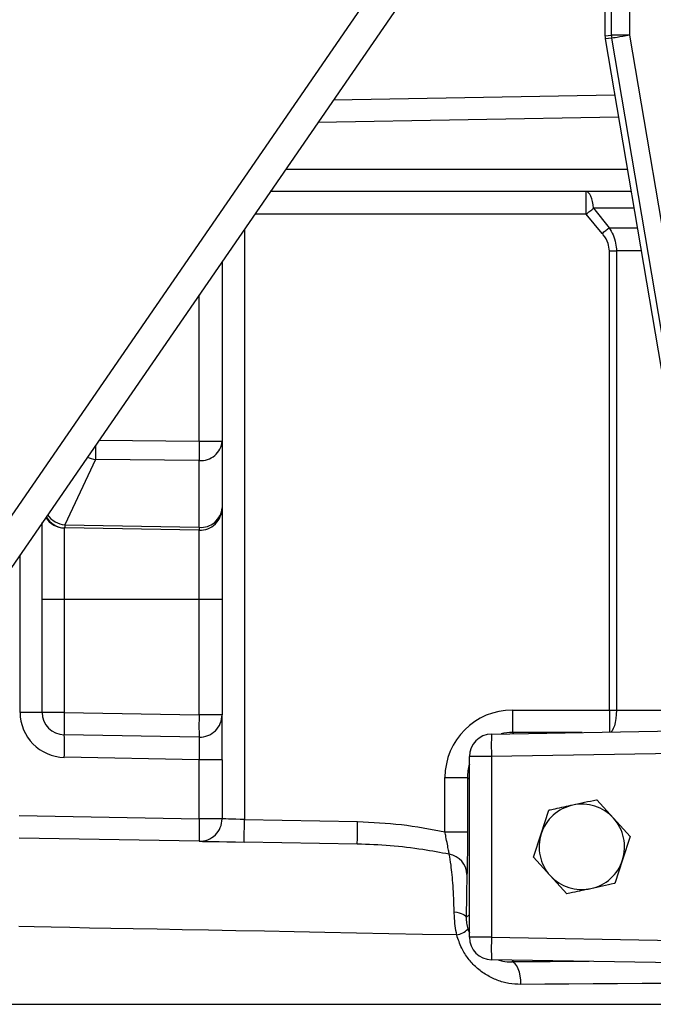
# Model space of a CAD drawing. Header units: millimetres. Extents: x 2741 to 5178, y 1680 to 6494.
# Tile 3 of 30: x 3397 to 3678, y 3010 to 3448. Entities that reach past the tile are written whole.
import ezdxf

# ---------------------------------------------------------------- set-up
doc = ezdxf.new("R2010")
doc.units = ezdxf.units.MM
doc.header["$LTSCALE"] = 2

msp = doc.modelspace()

# ---------------------------------------------------------------- linework, layer by layer
at = {"color": 7, "linetype": 'Continuous', "lineweight": 25}
for p, q in [((3656.84, 3490.39), (3656.84, 3441.08)), ((3656.85, 3490.39), (3656.85, 3441.08)), ((3659.78, 3441.33), (3659.78, 3490.39)), ((3667.77, 3490.39), (3667.77, 3441.33)), ((3286.03, 3072.49), (3568.69, 3482.79)), ((3580.53, 3477.12), (3288.32, 3052.95)), ((3656.85, 3441.08), (3656.84, 3441.08)), ((3656.85, 3441.08), (3659.78, 3441.33)), ((3656.95, 3439.75), (3703.44, 3165.15)), ((3656.95, 3439.75), (3656.96, 3439.75)), ((3659.89, 3439.99), (3656.96, 3439.75)), ((3656.96, 3439.75), (3703.44, 3165.15)), ((3667.77, 3441.33), (3659.78, 3441.33)), ((3685.05, 3291.37), (3659.89, 3439.99)), ((3667.77, 3441.33), (3692.93, 3292.7)), ((3536.12, 3412.65), (3661.17, 3414.83)), ((3668.46, 3371.78), (3507.96, 3371.78)), ((3648.51, 3361.78), (3648.51, 3371.78)), ((3651.72, 3364.37), (3658.67, 3355.76)), ((3655.6, 3353.17), (3648.51, 3361.78)), ((3658.85, 3345.41), (3661.96, 3345.41)), ((3658.85, 3141.26), (3658.85, 3345.41)), ((3661.96, 3345.41), (3661.96, 3141.26)), ((3486.56, 3340.71), (3486.56, 3260.86)), ((3476.38, 3260.86), (3486.56, 3260.86)), ((3486.56, 3260.86), (3486.56, 3231.17)), ((3430.24, 3252.66), (3416.6, 3223.55)), ((3476.38, 3252.2), (3430.24, 3252.66)), ((3476.38, 3222.51), (3476.38, 3252.2)), ((3486.56, 3231.17), (3486.56, 3190.39)), ((3406.56, 3190.39), (3406.56, 3224.58)), ((3416.6, 3223.55), (3476.38, 3222.51)), ((3416.6, 3222.21), (3416.38, 3222.21)), ((3416.38, 3222.21), (3416.38, 3190.39)), ((3476.38, 3221.17), (3416.6, 3222.21)), ((3476.38, 3190.39), (3476.38, 3221.17)), ((3416.38, 3190.39), (3406.56, 3190.39)), ((3406.56, 3140.21), (3406.56, 3190.39)), ((3476.38, 3190.39), (3416.38, 3190.39)), ((3416.38, 3190.39), (3416.38, 3140.21)), ((3486.56, 3190.39), (3476.38, 3190.39)), ((3476.38, 3139.17), (3476.38, 3190.39)), ((3486.56, 3190.39), (3486.56, 3139.17)), ((3406.56, 3140.21), (3396.73, 3140.21)), ((3416.38, 3140.21), (3406.56, 3140.21)), ((3416.38, 3140.21), (3476.38, 3139.17)), ((3615.68, 3141.26), (3615.68, 3131.26)), ((3615.68, 3141.26), (3658.85, 3141.26)), ((3658.85, 3141.26), (3661.96, 3141.26)), ((3486.56, 3139.17), (3476.38, 3139.17)), ((3486.56, 3119.17), (3486.56, 3139.17)), ((3606.38, 3130.56), (3720.44, 3132.55)), ((3476.38, 3129.17), (3416.38, 3130.21)), ((3730.8, 3122.73), (3606.38, 3120.56)), ((3476.38, 3119.17), (3416.38, 3120.22)), ((3486.56, 3119.17), (3476.38, 3119.17)), ((3476.38, 3092.88), (3476.38, 3119.17)), ((3486.56, 3119.17), (3486.56, 3092.88)), ((3596.56, 3040.21), (3596.56, 3120.56)), ((3606.38, 3120.56), (3596.56, 3120.56)), ((3606.38, 3120.56), (3606.38, 3040.21)), ((3585.68, 3111.26), (3595.68, 3111.26)), ((3585.68, 3087.04), (3585.68, 3111.26)), ((3596.56, 3110.39), (3595.68, 3111.26)), ((3595.68, 3111.26), (3595.68, 3087.04)), ((3660.65, 3093.13), (3653.29, 3101.27)), ((3628.47, 3086.21), (3631.84, 3096.65)), ((3396.38, 3094.28), (3476.38, 3092.88)), ((3486.56, 3092.88), (3476.38, 3092.88)), ((3496.56, 3092.53), (3546.86, 3091.65)), ((3668.01, 3085), (3660.65, 3093.13)), ((3585.68, 3087.04), (3595.68, 3087.04)), ((3476.38, 3082.88), (3396.38, 3084.28)), ((3625.11, 3075.77), (3628.47, 3086.21)), ((3668.01, 3085), (3664.64, 3074.56)), ((3546.69, 3081.66), (3496.38, 3082.53)), ((3625.11, 3075.77), (3632.47, 3067.64)), ((3664.64, 3074.56), (3661.28, 3064.12)), ((3632.47, 3067.64), (3639.83, 3059.5)), ((3595.15, 3048.97), (3596.56, 3050.38)), ((3595.81, 3043.79), (3596.56, 3042.14)), ((3606.38, 3040.21), (3596.56, 3040.21)), ((3606.38, 3040.21), (3796.56, 3036.89)), ((3796.56, 3026.89), (3606.38, 3030.21))]:
    msp.add_line(p, q, dxfattribs=at)
at = {"color": 8, "linetype": 'Continuous', "lineweight": 25}
for p, q in [((3662.86, 3404.86), (3529.14, 3402.53)), ((3514.85, 3381.78), (3666.77, 3381.78)), ((3669.71, 3364.37), (3651.72, 3364.37)), ((3648.51, 3361.78), (3501.07, 3361.78)), ((3496.56, 3355.22), (3496.56, 3092.53)), ((3658.67, 3355.76), (3671.17, 3355.76)), ((3672.92, 3345.41), (3661.96, 3345.41)), ((3476.38, 3260.86), (3476.38, 3325.94)), ((3431.86, 3261.31), (3476.38, 3260.86)), ((3396.73, 3140.21), (3396.73, 3210.32)), ((3658.85, 3141.26), (3658.85, 3131.47)), ((3615.68, 3131.26), (3616.21, 3130.73)), ((3646.73, 3131.26), (3615.68, 3131.26)), ((3616.21, 3030.04), (3615.38, 3029.22)), ((3364.56, 3010.39), (4228.56, 3010.39))]:
    msp.add_line(p, q, dxfattribs=at)
at = {"color": 7, "linetype": 'Continuous', "lineweight": 25, "flags": 128}
for points in [[(3667.77, 3441.33), (3666.27, 3441.07), (3664.82, 3440.83), (3663.48, 3440.6), (3662.3, 3440.4), (3661.31, 3440.23), (3660.57, 3440.11), (3660.09, 3440.03), (3659.89, 3439.99)], [(3651.72, 3364.37), (3651.54, 3365.91), (3651.27, 3367.34), (3650.94, 3368.62), (3650.53, 3369.72), (3650.08, 3370.6), (3649.58, 3371.25), (3649.05, 3371.65), (3648.51, 3371.78)], [(3648.51, 3361.78), (3648.92, 3362.12), (3649.33, 3362.45), (3649.74, 3362.78), (3650.15, 3363.11), (3650.55, 3363.43), (3650.95, 3363.75), (3651.34, 3364.06), (3651.72, 3364.37)], [(3655.6, 3353.17), (3656, 3353.5), (3656.39, 3353.84), (3656.78, 3354.17), (3657.17, 3354.49), (3657.56, 3354.82), (3657.94, 3355.14), (3658.31, 3355.45), (3658.67, 3355.76)], [(3496.56, 3092.53), (3494.61, 3092.6), (3492.73, 3092.67), (3491, 3092.73), (3489.49, 3092.78), (3488.24, 3092.82), (3487.32, 3092.85), (3486.75, 3092.87), (3486.56, 3092.88)], [(3496.38, 3082.53), (3496.39, 3082.73), (3496.4, 3083.3), (3496.41, 3084.22), (3496.43, 3085.46), (3496.46, 3086.98), (3496.49, 3088.71), (3496.52, 3090.58), (3496.56, 3092.53)], [(3546.69, 3081.66), (3546.69, 3081.85), (3546.7, 3082.42), (3546.72, 3083.34), (3546.74, 3084.58), (3546.77, 3086.1), (3546.8, 3087.83), (3546.83, 3089.7), (3546.86, 3091.65)], [(3476.38, 3082.88), (3476.77, 3082.88), (3477.91, 3082.86), (3479.75, 3082.82), (3482.24, 3082.78), (3485.27, 3082.73), (3488.73, 3082.67), (3492.48, 3082.6), (3496.38, 3082.53)], [(3589.79, 3051.55), (3590.93, 3051.34), (3591.97, 3051.09), (3592.89, 3050.8), (3593.66, 3050.47), (3594.29, 3050.12), (3594.75, 3049.75), (3595.03, 3049.36), (3595.15, 3048.97)], [(3619.48, 3019.22), (3619.39, 3021.15), (3619.15, 3023.01), (3618.77, 3024.72), (3618.26, 3026.23), (3617.64, 3027.48), (3616.94, 3028.41), (3616.18, 3029), (3615.38, 3029.22)]]:
    msp.add_lwpolyline(points, dxfattribs=at)
at = {"color": 8, "linetype": 'Continuous', "lineweight": 25, "flags": 128}
for points in [[(3661.96, 3141.26), (3661.89, 3139.33), (3661.71, 3137.47), (3661.42, 3135.76), (3661.03, 3134.25), (3660.56, 3133), (3660.03, 3132.07), (3659.45, 3131.48)], [(3590.92, 3041.21), (3575.67, 3041.5), (3560.79, 3041.78), (3546.3, 3042.06), (3532.21, 3042.33), (3518.57, 3042.59), (3505.38, 3042.84), (3492.67, 3043.08), (3480.46, 3043.32), (3468.78, 3043.54), (3457.63, 3043.75), (3447.04, 3043.95), (3437.03, 3044.15), (3427.61, 3044.32), (3418.79, 3044.49), (3410.6, 3044.65), (3403.04, 3044.79), (3396.14, 3044.92)]]:
    msp.add_lwpolyline(points, dxfattribs=at)
at = {"color": 7, "linetype": 'Continuous', "lineweight": 25}
for centre, radius, start, end in [((3664.84, 3441.08), 8, 180, 189.6078), ((3664.85, 3441.08), 8, 180.0066, 189.602), ((3667.78, 3441.33), 8, 180.0055, 189.6032), ((3812.21, 3256.53), 335.85, 179.2614, 180.7386), ((3477.16, 3261.6), 9.43, 265.2899, 355.5081), ((3477.16, 3231.9), 9.43, 265.2899, 355.5081), ((3476.56, 3231.17), 10, 269, 0), ((3416.56, 3232.21), 10, 212.4544, 269), ((3445.72, 3222.88), 29.12, 178.6824, 181.3176), ((3505.34, 3221.84), 28.96, 178.6748, 181.3252), ((3416.73, 3140.21), 20, 180, 269), ((3416.56, 3140.21), 10, 180, 269), ((3559.61, 3135.21), 143.32, 178.001, 181.999), ((3619.61, 3134.17), 143.32, 178.001, 181.999), ((3476.56, 3139.17), 10, 269, 0), ((3273.08, 3125.21), 143.39, 358.002, 1.998), ((3606.56, 3120.56), 10, 91, 180), ((3749.65, 3125.56), 143.36, 178.0015, 181.9985), ((3646.56, 3080.39), 19, 102.142, 162.142), ((3646.56, 3080.39), 19, 42.142, 102.142), ((3619.61, 3087.88), 143.31, 178.0009, 181.9991), ((3476.56, 3092.88), 10, 269, 0), ((3646.56, 3080.39), 19, 342.142, 42.142), ((3646.56, 3080.39), 19, 162.142, 222.142), ((3585.95, 3067.75), 9.52, 2.2095, 80.1138), ((3646.56, 3080.39), 19, 282.142, 342.142), ((3646.56, 3080.39), 19, 222.142, 282.142), ((3589.25, 3050.3), 9.24, 280.367, 315.2386), ((3606.56, 3040.21), 10, 180, 269), ((3749.64, 3035.21), 143.34, 178.0013, 181.9987)]:
    msp.add_arc(centre, radius, start, end, dxfattribs=at)
at = {"color": 8, "linetype": 'Continuous', "lineweight": 25}
for centre, radius, start, end in [((3727.89, 3256.7), 297.67, 179.5701, 180.7773), ((3431.8, 3264.25), 11.69, 243.9085, 262.3754), ((3416.85, 3231.83), 9.62, 208.4797, 268.5548), ((3418.08, 3234.97), 11.51, 217.2591, 262.6543)]:
    msp.add_arc(centre, radius, start, end, dxfattribs=at)
at = {"color": 7, "linetype": 'Continuous', "lineweight": 25}
for centre, major_axis, ratio, start_param, end_param in [((3615.69, 3111.26), (21.22, -21.22), 0.999695, 2.356347, 3.926839), ((3476.56, 3119.16), (-0.17, 10), 0.017429, 6.282577, 7.853068), ((3796.56, 3012.18), (432, 0), 0.017859, 1.14846, 1.993133)]:
    msp.add_ellipse(centre, major_axis=major_axis, ratio=ratio, start_param=start_param, end_param=end_param, dxfattribs=at)
at = {"color": 8, "linetype": 'Continuous', "lineweight": 25}
for centre, major_axis, ratio, start_param, end_param in [((3796.56, 3148.59), (432, 0), 0.017859, 4.395554, 4.518427), ((3615.69, 3111.26), (14.15, -14.15), 0.999391, 2.356347, 2.607913), ((3615.69, 3111.26), (14.15, -14.15), 0.999391, 3.629702, 3.926839), ((3796.56, 3022.18), (442, 0), 0.017455, 1.909239, 1.993133)]:
    msp.add_ellipse(centre, major_axis=major_axis, ratio=ratio, start_param=start_param, end_param=end_param, dxfattribs=at)
at = {"color": 7, "linetype": 'Continuous', "lineweight": 25}
for points, knots in [([(3658.67, 3355.76), (3659.29, 3354.69), (3660.55, 3352.53), (3661.73, 3349.01), (3661.89, 3346.57), (3661.96, 3345.41)], [0, 0, 0, 0, 0.33608, 0.682614, 1, 1, 1, 1]), ([(3658.85, 3345.41), (3658.72, 3346.55), (3658.42, 3349.17), (3656.84, 3351.67), (3655.75, 3352.99), (3655.6, 3353.17)], [0, 0, 0, 0, 0.398231, 0.918412, 1, 1, 1, 1]), ([(3653.29, 3101.27), (3653.18, 3101.25), (3649.64, 3100.48), (3646.05, 3099.71), (3642.56, 3098.96)], [0, 0, 0, 0, 0.029873, 1, 1, 1, 1]), ([(3642.56, 3098.96), (3639.86, 3098.38), (3636.26, 3097.6), (3632.72, 3096.84), (3631.84, 3096.65)], [0, 0, 0, 0, 0.751884, 1, 1, 1, 1]), ([(3546.86, 3091.65), (3553.36, 3091.36), (3566.41, 3090.76), (3579.24, 3088.29), (3585.68, 3087.04)], [0, 0, 0, 0, 0.497555, 1, 1, 1, 1]), ([(3587.59, 3077.12), (3587.49, 3077.68), (3587.31, 3078.78), (3586.76, 3081.58), (3586.2, 3084.43), (3585.82, 3086.33), (3585.68, 3087.04)], [0, 0, 0, 0, 0.268911, 0.537034, 0.825158, 1, 1, 1, 1]), ([(3595.68, 3087.04), (3595.68, 3084.7), (3595.67, 3080.01), (3595.61, 3073.82), (3595.53, 3069.95), (3595.48, 3068.54), (3595.46, 3068.11)], [0, 0, 0, 0, 0.29247, 0.585046, 0.87428, 1, 1, 1, 1]), ([(3587.59, 3077.12), (3583.67, 3077.84), (3574.97, 3079.43), (3561.32, 3081.08), (3551.57, 3081.46), (3546.69, 3081.66)], [0, 0, 0, 0, 0.2897118, 0.6441344, 1, 1, 1, 1]), ([(3589.79, 3051.55), (3589.73, 3053.56), (3589.6, 3057.62), (3589.28, 3063.15), (3588.87, 3068.12), (3588.32, 3073.15), (3587.86, 3075.64), (3587.59, 3077.12)], [0, 0, 0, 0, 0.178815, 0.36279, 0.542668, 0.727123, 1, 1, 1, 1]), ([(3595.46, 3068.11), (3595.44, 3067.32), (3595.38, 3065.72), (3595.3, 3062.33), (3595.23, 3058.2), (3595.18, 3053.7), (3595.16, 3050.43), (3595.15, 3048.97)], [0, 0, 0, 0, 0.204147, 0.4138, 0.618127, 0.82978, 1, 1, 1, 1]), ([(3650.55, 3061.81), (3647.85, 3061.23), (3644.25, 3060.45), (3640.71, 3059.69), (3639.83, 3059.5)], [0, 0, 0, 0, 0.751883, 1, 1, 1, 1]), ([(3661.28, 3064.12), (3661.17, 3064.1), (3657.64, 3063.33), (3654.04, 3062.56), (3650.55, 3061.81)], [0, 0, 0, 0, 0.029874, 1, 1, 1, 1]), ([(3590.92, 3041.21), (3590.68, 3042.58), (3590.2, 3045.36), (3589.89, 3048.85), (3589.82, 3050.89), (3589.79, 3051.55)], [0, 0, 0, 0, 0.396217, 0.804134, 1, 1, 1, 1]), ([(3595.15, 3048.97), (3595.16, 3048.15), (3595.2, 3046.46), (3595.61, 3044.7), (3595.81, 3043.79)], [0, 0, 0, 0, 0.485207, 1, 1, 1, 1]), ([(3619.48, 3019.22), (3617.69, 3019.3), (3614.1, 3019.47), (3608.9, 3020.95), (3604.02, 3023.32), (3599.64, 3026.57), (3595.94, 3030.61), (3592.82, 3035.44), (3591.57, 3039.22), (3590.92, 3041.21)], [0, 0, 0, 0, 0.142553, 0.285106, 0.427832, 0.570504, 0.708787, 0.84697, 1, 1, 1, 1]), ([(3609.33, 3030.16), (3610.01, 3029.94), (3611.96, 3029.3), (3614.03, 3029.25), (3615.38, 3029.22)], [0, 0, 0, 0, 0.3464666, 1, 1, 1, 1])]:
    msp.add_open_spline(points, degree=3, knots=knots, dxfattribs=at)

doc.saveas('drawing.dxf')
